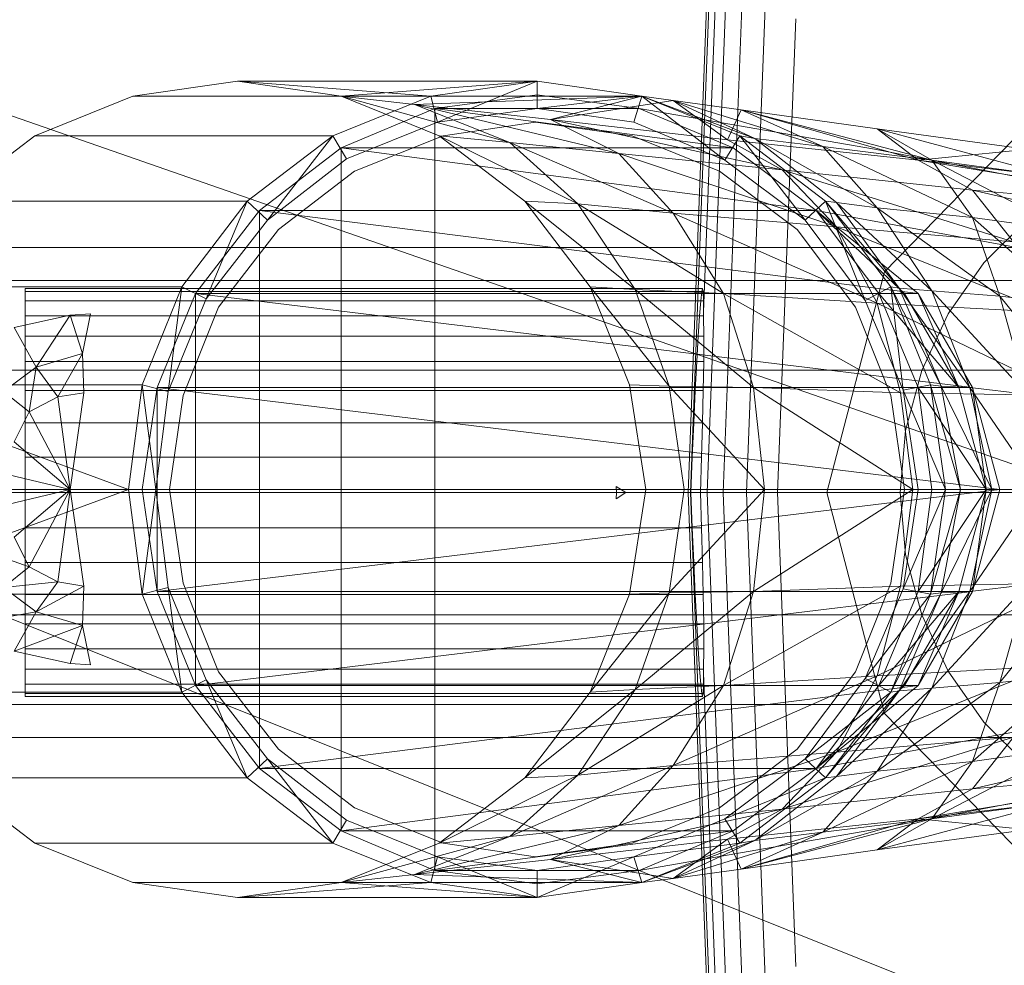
# Model space of a CAD drawing. Header units: metres. Extents: x 391.1 to 427.5, y 12.8 to 28.4.
# Tile 86 of 195: x 403.4123 to 403.4846, y 26.6501 to 26.7196. Entities that reach past the tile are written whole.
import ezdxf

# ---------------------------------------------------------------- set-up
doc = ezdxf.new("R2010")
doc.units = ezdxf.units.M
doc.layers.add('02_MOBILIARIO', color=7, linetype='Continuous', lineweight=18)
doc.layers.add('A-DETL-____-MBND', color=7, linetype='Continuous', lineweight=18)

# ---------------------------------------------------------------- blocks, each defined once
blk = doc.blocks.new('Family - Rentamans PA-152299-03_ELEC_P0A')
at = {"layer": 'A-DETL-____-MBND', "color": 253, "true_color": 0xaaaaaa}
for p, q in [((0.072869, 0.182758), (0.075845, 0.260961)), ((0.073043, 0.182758), (0.075975, 0.259811)), ((0.074, 0.196014), (0.076315, 0.256826)), ((0.074262, 0.182758), (0.076889, 0.251774)), ((0.075451, 0.182758), (0.07778, 0.243939)), ((0.077172, 0.182758), (0.079069, 0.232599)), ((0, 0.218497), (0.102728, 0.182758)), ((0.07945, 0.182758), (0.080775, 0.217586)), ((0.039771, 0.212986), (0.032072, 0.211886)), ((0.039771, 0.212986), (0.061771, 0.212986)), ((0.047372, 0.211886), (0.039771, 0.212986)), ((0.039771, 0.212986), (0.053972, 0.211886)), ((0.047372, 0.211886), (0.061771, 0.212986)), ((0.053972, 0.211886), (0.061771, 0.212986)), ((0.061771, 0.212986), (0.054472, 0.209986)), ((0.061771, 0.212986), (0.069472, 0.211886)), ((0.061771, 0.212986), (0.061771, 0.210986)), ((0.061771, 0.211986), (0.054271, 0.210986)), ((0.061771, 0.211986), (0.054271, 0.210986)), ((0.061771, 0.211986), (0.054271, 0.210986)), ((0.069271, 0.210986), (0.061771, 0.211986)), ((0.069271, 0.210986), (0.061771, 0.211986)), ((0.069271, 0.210986), (0.061771, 0.211986)), ((0.069271, 0.210986), (0.061771, 0.211986)), ((0.032072, 0.211886), (0.024872, 0.208986)), ((0.032072, 0.211886), (0.053972, 0.211886)), ((0.046771, 0.208986), (0.053972, 0.211886)), ((0.054572, 0.208986), (0.047372, 0.211886)), ((0.047372, 0.211886), (0.059771, 0.208486)), ((0.047372, 0.211886), (0.052771, 0.211287)), ((0.047372, 0.211886), (0.069472, 0.211886)), ((0.069472, 0.211886), (0.052771, 0.211287)), ((0.052771, 0.211287), (0.059771, 0.208486)), ((0.052771, 0.211287), (0.067771, 0.207686)), ((0.062771, 0.210186), (0.052771, 0.211287)), ((0.053972, 0.211886), (0.054472, 0.209986)), ((0.061771, 0.210986), (0.069472, 0.211886)), ((0.069472, 0.211886), (0.062771, 0.210186)), ((0.071771, 0.211587), (0.062771, 0.210186)), ((0.069472, 0.211886), (0.068872, 0.209986)), ((0.068872, 0.209986), (0.069472, 0.211886)), ((0.069472, 0.211886), (0.075572, 0.207186)), ((0.076672, 0.208986), (0.069472, 0.211886)), ((0.069472, 0.211886), (0.071771, 0.211587)), ((0.069472, 0.211886), (0.077771, 0.208787)), ((0.069472, 0.211886), (0.076672, 0.208986)), ((0.069472, 0.211886), (0.076672, 0.208986)), ((0.077771, 0.208787), (0.071771, 0.211587)), ((0.071771, 0.211587), (0.075771, 0.208686)), ((0.082771, 0.208186), (0.071771, 0.211587)), ((0.071771, 0.211587), (0.076771, 0.210886)), ((0.054271, 0.210986), (0.047372, 0.208087)), ((0.054271, 0.210986), (0.047372, 0.208087)), ((0.054271, 0.210986), (0.047372, 0.208087)), ((0.054271, 0.210986), (0.054271, 0.154986)), ((0.054271, 0.210986), (0.069271, 0.210986)), ((0.054271, 0.210986), (0.076172, 0.208087)), ((0.054472, 0.209986), (0.061771, 0.210986)), ((0.054472, 0.209986), (0.061771, 0.210986)), ((0.061771, 0.210986), (0.068872, 0.209986)), ((0.061771, 0.210986), (0.068872, 0.209986)), ((0.076172, 0.208087), (0.069271, 0.210986)), ((0.076172, 0.208087), (0.069271, 0.210986)), ((0.076172, 0.208087), (0.069271, 0.210986)), ((0.069271, 0.210986), (0.076172, 0.208087)), ((0.076172, 0.208087), (0.069271, 0.210986)), ((0.076172, 0.208087), (0.069271, 0.210986)), ((0.069271, 0.210986), (0.086572, 0.207986)), ((0.086572, 0.207986), (0.069271, 0.210986)), ((0.069271, 0.210986), (0.076172, 0.208087)), ((0.076771, 0.210886), (0.075771, 0.208686)), ((0.082771, 0.208186), (0.076771, 0.210886)), ((0.076771, 0.210886), (0.089771, 0.207186)), ((0.090771, 0.207186), (0.076771, 0.210886)), ((0.076771, 0.210886), (0.086771, 0.209486)), ((0.087299, 0.198992), (0.098881, 0.210876)), ((0.098881, 0.210876), (0.087299, 0.198992)), ((0.047771, 0.207287), (0.054472, 0.209986)), ((0.047771, 0.207287), (0.054472, 0.209986)), ((0.061672, 0.209986), (0.054872, 0.208986)), ((0.054872, 0.208986), (0.061672, 0.209986)), ((0.068771, 0.208986), (0.061672, 0.209986)), ((0.061672, 0.209986), (0.068771, 0.208986)), ((0.062771, 0.210186), (0.067771, 0.207686)), ((0.062771, 0.210186), (0.079771, 0.206486)), ((0.075771, 0.208686), (0.062771, 0.210186)), ((0.068872, 0.209986), (0.075572, 0.207186)), ((0.068872, 0.209986), (0.075572, 0.207186)), ((0.086771, 0.209486), (0.089771, 0.207186)), ((0.090771, 0.207186), (0.086771, 0.209486)), ((0.086771, 0.209486), (0.097771, 0.207986)), ((0.099771, 0.205986), (0.086771, 0.209486)), ((0.024872, 0.208986), (0.018572, 0.204186)), ((0.024872, 0.208986), (0.046771, 0.208986)), ((0.040472, 0.204186), (0.046771, 0.208986)), ((0.046771, 0.208986), (0.041972, 0.202787)), ((0.046771, 0.208986), (0.047771, 0.207287)), ((0.054872, 0.208986), (0.048372, 0.206386)), ((0.048372, 0.206386), (0.054872, 0.208986)), ((0.060872, 0.204186), (0.054572, 0.208986)), ((0.054572, 0.208986), (0.064771, 0.203986)), ((0.054572, 0.208986), (0.059771, 0.208486)), ((0.059771, 0.208486), (0.064771, 0.203986)), ((0.059771, 0.208486), (0.071771, 0.203287)), ((0.059771, 0.208486), (0.067771, 0.207686)), ((0.075172, 0.206386), (0.068771, 0.208986)), ((0.068771, 0.208986), (0.075172, 0.206386)), ((0.075572, 0.207186), (0.076672, 0.208986)), ((0.075771, 0.208686), (0.079771, 0.206486)), ((0.075771, 0.208686), (0.089771, 0.207186)), ((0.081472, 0.202787), (0.076672, 0.208986)), ((0.082972, 0.204186), (0.076672, 0.208986)), ((0.076672, 0.208986), (0.077771, 0.208787)), ((0.082972, 0.204186), (0.076672, 0.208986)), ((0.076672, 0.208986), (0.082972, 0.204186)), ((0.077771, 0.208787), (0.082771, 0.208186)), ((0.083771, 0.204087), (0.077771, 0.208787)), ((0.077771, 0.208787), (0.086771, 0.203686)), ((0.047372, 0.208087), (0.041372, 0.203486)), ((0.047372, 0.208087), (0.041372, 0.203486)), ((0.047372, 0.208087), (0.041372, 0.203486)), ((0.047372, 0.208087), (0.047372, 0.157886)), ((0.047372, 0.208087), (0.076172, 0.208087)), ((0.047372, 0.208087), (0.082271, 0.203486)), ((0.067771, 0.207686), (0.071771, 0.203287)), ((0.067771, 0.207686), (0.083771, 0.202287)), ((0.067771, 0.207686), (0.079771, 0.206486)), ((0.082271, 0.203486), (0.076172, 0.208087)), ((0.082271, 0.203486), (0.076172, 0.208087)), ((0.076172, 0.208087), (0.082271, 0.203486)), ((0.082271, 0.203486), (0.076172, 0.208087)), ((0.082271, 0.203486), (0.076172, 0.208087)), ((0.082271, 0.203486), (0.076172, 0.208087)), ((0.076172, 0.208087), (0.082271, 0.203486)), ((0.086771, 0.203686), (0.082771, 0.208186)), ((0.082771, 0.208186), (0.090771, 0.207186)), ((0.093771, 0.202986), (0.082771, 0.208186)), ((0.086572, 0.207986), (0.138572, 0.197986)), ((0.086572, 0.207986), (0.138572, 0.197986)), ((0.097771, 0.207986), (0.089771, 0.207186)), ((0.041972, 0.202787), (0.047771, 0.207287)), ((0.041972, 0.202787), (0.047771, 0.207287)), ((0.075572, 0.207186), (0.081472, 0.202787)), ((0.075572, 0.207186), (0.081472, 0.202787)), ((0.089771, 0.207186), (0.093771, 0.204986)), ((0.089771, 0.207186), (0.113771, 0.203287)), ((0.089771, 0.207186), (0.110771, 0.204686)), ((0.093771, 0.202986), (0.090771, 0.207186)), ((0.090771, 0.207186), (0.099771, 0.205986)), ((0.100771, 0.201986), (0.090771, 0.207186)), ((0.048372, 0.206386), (0.042771, 0.202087)), ((0.042771, 0.202087), (0.048372, 0.206386)), ((0.080872, 0.202087), (0.075172, 0.206386)), ((0.075172, 0.206386), (0.080872, 0.202087)), ((0.079771, 0.206486), (0.083771, 0.202287)), ((0.079771, 0.206486), (0.096771, 0.201186)), ((0.079771, 0.206486), (0.093771, 0.204986)), ((0.093771, 0.204986), (0.096771, 0.201186)), ((0.093771, 0.204986), (0.117771, 0.199486)), ((0.113771, 0.203287), (0.093771, 0.204986)), ((0.018572, 0.204186), (0.040472, 0.204186)), ((0.035672, 0.197886), (0.040472, 0.204186)), ((0.040472, 0.204186), (0.037472, 0.196986)), ((0.040472, 0.204186), (0.041972, 0.202787)), ((0.065672, 0.197886), (0.060872, 0.204186)), ((0.060872, 0.204186), (0.068972, 0.197686)), ((0.060872, 0.204186), (0.064771, 0.203986)), ((0.064771, 0.203986), (0.068972, 0.197686)), ((0.064771, 0.203986), (0.075472, 0.197386)), ((0.064771, 0.203986), (0.071771, 0.203287)), ((0.081472, 0.202787), (0.082972, 0.204186)), ((0.085872, 0.196886), (0.082972, 0.204186)), ((0.087771, 0.197886), (0.082972, 0.204186)), ((0.082972, 0.204186), (0.083771, 0.204087)), ((0.087771, 0.197886), (0.082972, 0.204186)), ((0.082972, 0.204186), (0.087771, 0.197886)), ((0.082972, 0.204186), (0.088372, 0.197787)), ((0.083771, 0.204087), (0.086771, 0.203686)), ((0.088372, 0.197787), (0.083771, 0.204087)), ((0.083771, 0.204087), (0.090771, 0.197587)), ((0.041372, 0.203486), (0.036672, 0.197386)), ((0.041372, 0.203486), (0.036672, 0.197386)), ((0.041372, 0.203486), (0.036672, 0.197386)), ((0.041372, 0.203486), (0.041372, 0.162486)), ((0.041372, 0.203486), (0.082271, 0.203486)), ((0.041372, 0.203486), (0.089771, 0.197386)), ((0.071771, 0.203287), (0.075472, 0.197386)), ((0.071771, 0.203287), (0.086771, 0.196686)), ((0.071771, 0.203287), (0.083771, 0.202287)), ((0.086872, 0.197386), (0.082271, 0.203486)), ((0.088771, 0.197386), (0.082271, 0.203486)), ((0.088771, 0.197386), (0.082271, 0.203486)), ((0.089771, 0.197386), (0.082271, 0.203486)), ((0.088771, 0.197386), (0.082271, 0.203486)), ((0.088771, 0.197386), (0.082271, 0.203486)), ((0.138271, 0.193186), (0.082271, 0.203486)), ((0.138271, 0.193186), (0.082271, 0.203486)), ((0.086771, 0.203686), (0.093771, 0.202986)), ((0.090771, 0.197587), (0.086771, 0.203686)), ((0.086771, 0.203686), (0.095771, 0.197186)), ((0.037472, 0.196986), (0.041972, 0.202787)), ((0.037472, 0.196986), (0.041972, 0.202787)), ((0.081472, 0.202787), (0.085872, 0.196886)), ((0.081472, 0.202787), (0.085872, 0.196886)), ((0.095771, 0.197186), (0.093771, 0.202986)), ((0.093771, 0.202986), (0.100771, 0.201986)), ((0.100972, 0.196587), (0.093771, 0.202986)), ((0.094593, 0.199631), (0.097828, 0.202867)), ((0.094593, 0.199631), (0.097828, 0.202867)), ((0.042771, 0.202087), (0.038372, 0.196386)), ((0.038372, 0.196386), (0.042771, 0.202087)), ((0.085172, 0.196386), (0.080872, 0.202087)), ((0.080872, 0.202087), (0.085172, 0.196386)), ((0.083771, 0.202287), (0.086771, 0.196686)), ((0.083771, 0.202287), (0.099372, 0.195986)), ((0.083771, 0.202287), (0.096771, 0.201186)), ((0.114701, 0.200758), (0.02, 0.200758)), ((0.08306, 0.182758), (0.087299, 0.198992)), ((0.087299, 0.198992), (0.08306, 0.182758)), ((0.091968, 0.195883), (0.094593, 0.199631)), ((0.091968, 0.195883), (0.094593, 0.199631)), ((0.02, 0.198347), (0.105701, 0.198347)), ((0.105701, 0.198347), (0.02, 0.198347)), ((0.013771, 0.197886), (0.035672, 0.197886)), ((0.024162, 0.197758), (0.073934, 0.197758)), ((0.024162, 0.19753), (0.024162, 0.197758)), ((0.024162, 0.197758), (0.024162, 0.19753)), ((0.073975, 0.19753), (0.024162, 0.19753)), ((0.024162, 0.19753), (0.024162, 0.196854)), ((0.024162, 0.19753), (0.073876, 0.19753)), ((0.024162, 0.196854), (0.024162, 0.19753)), ((0.032771, 0.190686), (0.035672, 0.197886)), ((0.035672, 0.197886), (0.034672, 0.190186)), ((0.035672, 0.197886), (0.037472, 0.196986)), ((0.068972, 0.197686), (0.065672, 0.197886)), ((0.071472, 0.190587), (0.065672, 0.197886)), ((0.068572, 0.190686), (0.065672, 0.197886)), ((0.068972, 0.197686), (0.071472, 0.190587)), ((0.075472, 0.197386), (0.068972, 0.197686)), ((0.068972, 0.197686), (0.077672, 0.190486)), ((0.073802, 0.196854), (0.073876, 0.19753)), ((0.073876, 0.19753), (0.073934, 0.197758)), ((0.073934, 0.197758), (0.073975, 0.19753)), ((0.073975, 0.19753), (0.073998, 0.196854)), ((0.085872, 0.196886), (0.087771, 0.197886)), ((0.088672, 0.190287), (0.087771, 0.197886)), ((0.090672, 0.190686), (0.087771, 0.197886)), ((0.087771, 0.197886), (0.088372, 0.197787)), ((0.090672, 0.190686), (0.087771, 0.197886)), ((0.087771, 0.197886), (0.090672, 0.190686)), ((0.087771, 0.197886), (0.091472, 0.190587)), ((0.088372, 0.197787), (0.090771, 0.197587)), ((0.091472, 0.190587), (0.088372, 0.197787)), ((0.088372, 0.197787), (0.093572, 0.190486)), ((0.090771, 0.197587), (0.095771, 0.197186)), ((0.093572, 0.190486), (0.090771, 0.197587)), ((0.090771, 0.197587), (0.097771, 0.189986)), ((0.024162, 0.196854), (0.073998, 0.196854)), ((0.024162, 0.196854), (0.024162, 0.195748)), ((0.024162, 0.196854), (0.073802, 0.196854)), ((0.024162, 0.195748), (0.024162, 0.196854)), ((0.036672, 0.197386), (0.033872, 0.190486)), ((0.036672, 0.197386), (0.033872, 0.190486)), ((0.036672, 0.197386), (0.033872, 0.190486)), ((0.034672, 0.190186), (0.037472, 0.196986)), ((0.034672, 0.190186), (0.037472, 0.196986)), ((0.036672, 0.197386), (0.036672, 0.168587)), ((0.036672, 0.197386), (0.089771, 0.197386)), ((0.036672, 0.197386), (0.093771, 0.190486)), ((0.073715, 0.195748), (0.073802, 0.196854)), ((0.073998, 0.196854), (0.074, 0.196014)), ((0.075472, 0.197386), (0.077672, 0.190486)), ((0.086771, 0.196686), (0.075472, 0.197386)), ((0.075472, 0.197386), (0.088472, 0.190087)), ((0.085872, 0.196886), (0.088672, 0.190287)), ((0.085872, 0.196886), (0.088672, 0.190287)), ((0.089771, 0.190486), (0.086872, 0.197386)), ((0.092771, 0.190486), (0.086872, 0.197386)), ((0.086872, 0.197386), (0.088771, 0.197386)), ((0.092771, 0.190486), (0.088771, 0.197386)), ((0.089771, 0.197386), (0.088771, 0.197386)), ((0.092771, 0.190486), (0.088771, 0.197386)), ((0.093771, 0.190486), (0.089771, 0.197386)), ((0.089771, 0.197386), (0.092771, 0.190486)), ((0.095771, 0.197186), (0.100972, 0.196587)), ((0.097771, 0.189986), (0.095771, 0.197186)), ((0.095771, 0.197186), (0.101771, 0.189686)), ((0.038372, 0.196386), (0.035771, 0.189886)), ((0.035771, 0.189886), (0.038372, 0.196386)), ((0.087771, 0.189886), (0.085172, 0.196386)), ((0.085172, 0.196386), (0.087771, 0.189886)), ((0.086771, 0.196686), (0.088472, 0.190087)), ((0.099372, 0.195986), (0.086771, 0.196686)), ((0.086771, 0.196686), (0.100771, 0.189886)), ((0.023372, 0.194886), (0.027472, 0.195787)), ((0.023372, 0.194886), (0.027472, 0.195787)), ((0.024162, 0.195748), (0.07401, 0.195748)), ((0.024162, 0.195748), (0.073715, 0.195748)), ((0.024162, 0.194249), (0.024162, 0.195748)), ((0.024162, 0.194249), (0.024162, 0.195748)), ((0.027472, 0.195787), (0.024972, 0.191986)), ((0.027472, 0.195787), (0.028972, 0.195886)), ((0.027472, 0.195787), (0.028972, 0.195886)), ((0.027472, 0.195787), (0.028372, 0.192986)), ((0.028972, 0.195886), (0.028372, 0.192986)), ((0.073617, 0.194249), (0.073715, 0.195748)), ((0.07401, 0.195748), (0.074, 0.196014)), ((0.07401, 0.195748), (0.074026, 0.194249)), ((0.090035, 0.191736), (0.091968, 0.195883)), ((0.090035, 0.191736), (0.091968, 0.195883)), ((0.023372, 0.194886), (0.024972, 0.191986)), ((0.024162, 0.194249), (0.073617, 0.194249)), ((0.024162, 0.1924), (0.024162, 0.194249)), ((0.024162, 0.1924), (0.024162, 0.194249)), ((0.024162, 0.194249), (0.074026, 0.194249)), ((0.073512, 0.1924), (0.073617, 0.194249)), ((0.074026, 0.194249), (0.074018, 0.1924)), ((0.024972, 0.191986), (0.028372, 0.192986)), ((0.028372, 0.192986), (0.026572, 0.189787)), ((0.028372, 0.192986), (0.028472, 0.190087)), ((0.099113, 0.191758), (0.02, 0.191758)), ((0.099113, 0.191758), (0.02, 0.191758)), ((0.022572, 0.190186), (0.024972, 0.191986)), ((0.024162, 0.1924), (0.073512, 0.1924)), ((0.024162, 0.190258), (0.024162, 0.1924)), ((0.024162, 0.190258), (0.024162, 0.1924)), ((0.024162, 0.1924), (0.074018, 0.1924)), ((0.024972, 0.191986), (0.024472, 0.188686)), ((0.024972, 0.191986), (0.026572, 0.189787)), ((0.073401, 0.190258), (0.073512, 0.1924)), ((0.074018, 0.1924), (0.073988, 0.190258)), ((0.08885, 0.187316), (0.090035, 0.191736)), ((0.08885, 0.187316), (0.090035, 0.191736)), ((0.010872, 0.190686), (0.032771, 0.190686)), ((0.010872, 0.190686), (0.031771, 0.182986)), ((0.024162, 0.190258), (0.073401, 0.190258)), ((0.024162, 0.187888), (0.024162, 0.190258)), ((0.024162, 0.187888), (0.024162, 0.190258)), ((0.024162, 0.190258), (0.073988, 0.190258)), ((0.031771, 0.182986), (0.032771, 0.190686)), ((0.032771, 0.190686), (0.034672, 0.190186)), ((0.032771, 0.190686), (0.033771, 0.182986)), ((0.033872, 0.190486), (0.032771, 0.182986)), ((0.033872, 0.190486), (0.032771, 0.182986)), ((0.033872, 0.190486), (0.032771, 0.182986)), ((0.033872, 0.190486), (0.033872, 0.175486)), ((0.033872, 0.190486), (0.093771, 0.190486)), ((0.033872, 0.190486), (0.095771, 0.182986)), ((0.071472, 0.190587), (0.068572, 0.190686)), ((0.069771, 0.182986), (0.068572, 0.190686)), ((0.077672, 0.190486), (0.071472, 0.190587)), ((0.071472, 0.190587), (0.072572, 0.182986)), ((0.078472, 0.182986), (0.071472, 0.190587)), ((0.07329, 0.187888), (0.073401, 0.190258)), ((0.073988, 0.190258), (0.073936, 0.187888)), ((0.077672, 0.190486), (0.078472, 0.182986)), ((0.088472, 0.190087), (0.077672, 0.190486)), ((0.077672, 0.190486), (0.089372, 0.182986)), ((0.088672, 0.190287), (0.090672, 0.190686)), ((0.088672, 0.190287), (0.091771, 0.182986)), ((0.088672, 0.190287), (0.089771, 0.182986)), ((0.088672, 0.190287), (0.089771, 0.182986)), ((0.090771, 0.182986), (0.089771, 0.190486)), ((0.094771, 0.182986), (0.089771, 0.190486)), ((0.089771, 0.190486), (0.092771, 0.190486)), ((0.091771, 0.182986), (0.090672, 0.190686)), ((0.090672, 0.190686), (0.091472, 0.190587)), ((0.091771, 0.182986), (0.090672, 0.190686)), ((0.090672, 0.190686), (0.091771, 0.182986)), ((0.090672, 0.190686), (0.092872, 0.182986)), ((0.091472, 0.190587), (0.093572, 0.190486)), ((0.092872, 0.182986), (0.091472, 0.190587)), ((0.091472, 0.190587), (0.095172, 0.182986)), ((0.094771, 0.182986), (0.092771, 0.190486)), ((0.093771, 0.190486), (0.092771, 0.190486)), ((0.094771, 0.182986), (0.092771, 0.190486)), ((0.093572, 0.190486), (0.097771, 0.189986)), ((0.095172, 0.182986), (0.093572, 0.190486)), ((0.093572, 0.190486), (0.098672, 0.182986)), ((0.095771, 0.182986), (0.093771, 0.190486)), ((0.093771, 0.190486), (0.094771, 0.182986)), ((0.022572, 0.190186), (0.024472, 0.188686)), ((0.024472, 0.188686), (0.026572, 0.189787)), ((0.026572, 0.189787), (0.028472, 0.190087)), ((0.026572, 0.189787), (0.027472, 0.182986)), ((0.028472, 0.190087), (0.027472, 0.182986)), ((0.033771, 0.182986), (0.034672, 0.190186)), ((0.033771, 0.182986), (0.034672, 0.190186)), ((0.035771, 0.189886), (0.034771, 0.182986)), ((0.034771, 0.182986), (0.035771, 0.189886)), ((0.088771, 0.182986), (0.087771, 0.189886)), ((0.087771, 0.189886), (0.088771, 0.182986)), ((0.088472, 0.190087), (0.089372, 0.182986)), ((0.100771, 0.189886), (0.088472, 0.190087)), ((0.023372, 0.186486), (0.024472, 0.188686)), ((0.024472, 0.188686), (0.027472, 0.182986)), ((0.024162, 0.187888), (0.07329, 0.187888)), ((0.024162, 0.185363), (0.024162, 0.187888)), ((0.024162, 0.185363), (0.024162, 0.187888)), ((0.024162, 0.187888), (0.073936, 0.187888)), ((0.073181, 0.185363), (0.07329, 0.187888)), ((0.073936, 0.187888), (0.073863, 0.185363)), ((0.088451, 0.182758), (0.08885, 0.187316)), ((0.088451, 0.182758), (0.08885, 0.187316)), ((0.023372, 0.186486), (0.027472, 0.182986)), ((0.024162, 0.185363), (0.073181, 0.185363)), ((0.024162, 0.182758), (0.024162, 0.185363)), ((0.073863, 0.185363), (0.024162, 0.185363)), ((0.024162, 0.185363), (0.024162, 0.182758)), ((0.073078, 0.182758), (0.073181, 0.185363)), ((0.073863, 0.185363), (0.073771, 0.182758)), ((0.022872, 0.184087), (0.027472, 0.182986)), ((0.067602, 0.182758), (0.067598, 0.183209)), ((0.067598, 0.183209), (0.067615, 0.182758)), ((0.068291, 0.182758), (0.067598, 0.183209)), ((0, 0.182758), (0.102728, 0.141568)), ((0.102728, 0.182758), (0, 0.182758)), ((0.009771, 0.182986), (0.031771, 0.182986)), ((0.010872, 0.175287), (0.031771, 0.182986)), ((0.096701, 0.182758), (0.02, 0.182758)), ((0.096701, 0.182758), (0.02, 0.182758)), ((0.027472, 0.182986), (0.022771, 0.182986)), ((0.027472, 0.182986), (0.022872, 0.181886)), ((0.027472, 0.182986), (0.023372, 0.179486)), ((0.024162, 0.182758), (0.073078, 0.182758)), ((0.024162, 0.180153), (0.024162, 0.182758)), ((0.073771, 0.182758), (0.024162, 0.182758)), ((0.024162, 0.182758), (0.024162, 0.180153)), ((0.027472, 0.182986), (0.024472, 0.177287)), ((0.027472, 0.182986), (0.026572, 0.176186)), ((0.027472, 0.182986), (0.028472, 0.175886)), ((0.031771, 0.182986), (0.033771, 0.182986)), ((0.031771, 0.182986), (0.032771, 0.175287)), ((0.032771, 0.182986), (0.033872, 0.175486)), ((0.032771, 0.182986), (0.033872, 0.175486)), ((0.032771, 0.182986), (0.095771, 0.182986)), ((0.032771, 0.182986), (0.033872, 0.175486)), ((0.032771, 0.175287), (0.033771, 0.182986)), ((0.034672, 0.175787), (0.033771, 0.182986)), ((0.034672, 0.175787), (0.033771, 0.182986)), ((0.033872, 0.175486), (0.095771, 0.182986)), ((0.035771, 0.176087), (0.034771, 0.182986)), ((0.034771, 0.182986), (0.035771, 0.176087)), ((0.067615, 0.182758), (0.067598, 0.182307)), ((0.067598, 0.182307), (0.067602, 0.182758)), ((0.068291, 0.182758), (0.067598, 0.182307)), ((0.068291, 0.182758), (0.067602, 0.182758)), ((0.067615, 0.182758), (0.068291, 0.182758)), ((0.068572, 0.175287), (0.069771, 0.182986)), ((0.072572, 0.182986), (0.069771, 0.182986)), ((0.078472, 0.182986), (0.071472, 0.175386)), ((0.071472, 0.175386), (0.072572, 0.182986)), ((0.078472, 0.182986), (0.072572, 0.182986)), ((0.075845, 0.104556), (0.072869, 0.182758)), ((0.073043, 0.182758), (0.072869, 0.182758)), ((0.075975, 0.105705), (0.073043, 0.182758)), ((0.073078, 0.182757), (0.073043, 0.182757)), ((0.073181, 0.180153), (0.073078, 0.182758)), ((0.074262, 0.182758), (0.073771, 0.182758)), ((0.073771, 0.182758), (0.073863, 0.180153)), ((0.076889, 0.113742), (0.074262, 0.182758)), ((0.075451, 0.182758), (0.074262, 0.182758)), ((0.07778, 0.121577), (0.075451, 0.182758)), ((0.077172, 0.182758), (0.075451, 0.182758)), ((0.07945, 0.182758), (0.077172, 0.182759)), ((0.079069, 0.132917), (0.077172, 0.182758)), ((0.089372, 0.182986), (0.077672, 0.175486)), ((0.077672, 0.175486), (0.078472, 0.182986)), ((0.089372, 0.182986), (0.078472, 0.182986)), ((0.080775, 0.14793), (0.07945, 0.182758)), ((0.087299, 0.166524), (0.08306, 0.182758)), ((0.08306, 0.182758), (0.087299, 0.166524)), ((0.088771, 0.182986), (0.087771, 0.176087)), ((0.087771, 0.176087), (0.088771, 0.182986)), ((0.08885, 0.1782), (0.088451, 0.182758)), ((0.08885, 0.1782), (0.088451, 0.182758)), ((0.089372, 0.182986), (0.088472, 0.175886)), ((0.089771, 0.182986), (0.088672, 0.175686)), ((0.088672, 0.175686), (0.091771, 0.182986)), ((0.089771, 0.182986), (0.088672, 0.175686)), ((0.101771, 0.182986), (0.089372, 0.182986)), ((0.089771, 0.182986), (0.091771, 0.182986)), ((0.089771, 0.175486), (0.090771, 0.182986)), ((0.089771, 0.175486), (0.094771, 0.182986)), ((0.090672, 0.175287), (0.091771, 0.182986)), ((0.091771, 0.182986), (0.090672, 0.175287)), ((0.090672, 0.175287), (0.091771, 0.182986)), ((0.090672, 0.175287), (0.092872, 0.182986)), ((0.094771, 0.182986), (0.090771, 0.182986)), ((0.092872, 0.182986), (0.091472, 0.175386)), ((0.091472, 0.175386), (0.095172, 0.182986)), ((0.091771, 0.182986), (0.092872, 0.182986)), ((0.092771, 0.175486), (0.094771, 0.182986)), ((0.092771, 0.175486), (0.094771, 0.182986)), ((0.092872, 0.182986), (0.095172, 0.182986)), ((0.095172, 0.182986), (0.093572, 0.175486)), ((0.093572, 0.175486), (0.098672, 0.182986)), ((0.095771, 0.182986), (0.093771, 0.175486)), ((0.093771, 0.175486), (0.094771, 0.182986)), ((0.095771, 0.182986), (0.094771, 0.182986)), ((0.095172, 0.182986), (0.098672, 0.182986)), ((0.024162, 0.180153), (0.073181, 0.180153)), ((0.024162, 0.177628), (0.024162, 0.180153)), ((0.024162, 0.180153), (0.073863, 0.180153)), ((0.024162, 0.180153), (0.024162, 0.177628)), ((0.07329, 0.177628), (0.073181, 0.180153)), ((0.073863, 0.180153), (0.073936, 0.177628)), ((0.024472, 0.177287), (0.023372, 0.179486)), ((0.024472, 0.177287), (0.021072, 0.178486)), ((0.090035, 0.17378), (0.08885, 0.1782)), ((0.090035, 0.17378), (0.08885, 0.1782)), ((0.024472, 0.177287), (0.022572, 0.175787)), ((0.024162, 0.177628), (0.07329, 0.177628)), ((0.024162, 0.175258), (0.024162, 0.177628)), ((0.024162, 0.177628), (0.073936, 0.177628)), ((0.024162, 0.177628), (0.024162, 0.175258)), ((0.026572, 0.176186), (0.024472, 0.177287)), ((0.073401, 0.175258), (0.07329, 0.177628)), ((0.073936, 0.177628), (0.073988, 0.175258)), ((0.026572, 0.176186), (0.022572, 0.175787)), ((0.024972, 0.173986), (0.022572, 0.175787)), ((0.026572, 0.176186), (0.024972, 0.173986)), ((0.028472, 0.175886), (0.024972, 0.173986)), ((0.028472, 0.175886), (0.026572, 0.176186)), ((0.028472, 0.175886), (0.028372, 0.172986)), ((0.032771, 0.175287), (0.034672, 0.175787)), ((0.035672, 0.168087), (0.034672, 0.175787)), ((0.037472, 0.168986), (0.034672, 0.175787)), ((0.037472, 0.168986), (0.034672, 0.175787)), ((0.038372, 0.169587), (0.035771, 0.176087)), ((0.035771, 0.176087), (0.038372, 0.169587)), ((0.088472, 0.175886), (0.075472, 0.168587)), ((0.088472, 0.175886), (0.077672, 0.175486)), ((0.087771, 0.176087), (0.085172, 0.169587)), ((0.085172, 0.169587), (0.087771, 0.176087)), ((0.100771, 0.176087), (0.086771, 0.169287)), ((0.088472, 0.175886), (0.086771, 0.169287)), ((0.100771, 0.176087), (0.088472, 0.175886)), ((0.090771, 0.168386), (0.097771, 0.175986)), ((0.093572, 0.175486), (0.097771, 0.175986)), ((0.095771, 0.168787), (0.101771, 0.176287)), ((0.097771, 0.175986), (0.095771, 0.168787)), ((0.010872, 0.175287), (0.032771, 0.175287)), ((0.024162, 0.175258), (0.073401, 0.175258)), ((0.024162, 0.173116), (0.024162, 0.175258)), ((0.024162, 0.175258), (0.073988, 0.175258)), ((0.024162, 0.175258), (0.024162, 0.173116)), ((0.035672, 0.168087), (0.032771, 0.175287)), ((0.033872, 0.175486), (0.036672, 0.168587)), ((0.033872, 0.175486), (0.036672, 0.168587)), ((0.033872, 0.175486), (0.093771, 0.175486)), ((0.033872, 0.175486), (0.036672, 0.168587)), ((0.036672, 0.168587), (0.093771, 0.175486)), ((0.071472, 0.175386), (0.065672, 0.168087)), ((0.065672, 0.168087), (0.068572, 0.175287)), ((0.071472, 0.175386), (0.068572, 0.175287)), ((0.077672, 0.175486), (0.068972, 0.168287)), ((0.068972, 0.168287), (0.071472, 0.175386)), ((0.077672, 0.175486), (0.071472, 0.175386)), ((0.073512, 0.173116), (0.073401, 0.175258)), ((0.073988, 0.175258), (0.074018, 0.173116)), ((0.075472, 0.168587), (0.077672, 0.175486)), ((0.088672, 0.175686), (0.085872, 0.169087)), ((0.088672, 0.175686), (0.085872, 0.169087)), ((0.085872, 0.169087), (0.090672, 0.175287)), ((0.086872, 0.168587), (0.089771, 0.175486)), ((0.086872, 0.168587), (0.092771, 0.175486)), ((0.087771, 0.168087), (0.091472, 0.175386)), ((0.087771, 0.168087), (0.090672, 0.175287)), ((0.090672, 0.175287), (0.087771, 0.168087)), ((0.087771, 0.168087), (0.090672, 0.175287)), ((0.088372, 0.168186), (0.093572, 0.175486)), ((0.088372, 0.168186), (0.091472, 0.175386)), ((0.088672, 0.175686), (0.090672, 0.175287)), ((0.088771, 0.168587), (0.092771, 0.175486)), ((0.088771, 0.168587), (0.092771, 0.175486)), ((0.092771, 0.175486), (0.089771, 0.175486)), ((0.093771, 0.175486), (0.089771, 0.168587)), ((0.089771, 0.168587), (0.092771, 0.175486)), ((0.090672, 0.175287), (0.091472, 0.175386)), ((0.093572, 0.175486), (0.090771, 0.168386)), ((0.091472, 0.175386), (0.093572, 0.175486)), ((0.093771, 0.175486), (0.092771, 0.175486)), ((0.024972, 0.173986), (0.019672, 0.173087)), ((0.099113, 0.173758), (0.02, 0.173758)), ((0.099113, 0.173758), (0.02, 0.173758)), ((0.024972, 0.173986), (0.023372, 0.171087)), ((0.028372, 0.172986), (0.024972, 0.173986)), ((0.091968, 0.169633), (0.090035, 0.17378)), ((0.091968, 0.169633), (0.090035, 0.17378)), ((0.028372, 0.172986), (0.023372, 0.171087)), ((0.024162, 0.173116), (0.073512, 0.173116)), ((0.024162, 0.171267), (0.024162, 0.173116)), ((0.024162, 0.173116), (0.074018, 0.173116)), ((0.024162, 0.173116), (0.024162, 0.171267)), ((0.028372, 0.172986), (0.027472, 0.170186)), ((0.028372, 0.172986), (0.028972, 0.170087)), ((0.073617, 0.171267), (0.073512, 0.173116)), ((0.074018, 0.173116), (0.074026, 0.171267)), ((0.082271, 0.162486), (0.138271, 0.172787)), ((0.082271, 0.162486), (0.138271, 0.172787)), ((0.027472, 0.170186), (0.023372, 0.171087)), ((0.027472, 0.170186), (0.023372, 0.171087)), ((0.024162, 0.171267), (0.073617, 0.171267)), ((0.024162, 0.169768), (0.024162, 0.171267)), ((0.024162, 0.171267), (0.074026, 0.171267)), ((0.024162, 0.171267), (0.024162, 0.169768)), ((0.073715, 0.169768), (0.073617, 0.171267)), ((0.074026, 0.171267), (0.07401, 0.169768)), ((0.028972, 0.170087), (0.027472, 0.170186)), ((0.028972, 0.170087), (0.027472, 0.170186)), ((0.099372, 0.169986), (0.083771, 0.163686)), ((0.099372, 0.169986), (0.086771, 0.169287)), ((0.07401, 0.169768), (0.024162, 0.169768)), ((0.024162, 0.169768), (0.024162, 0.168663)), ((0.024162, 0.169768), (0.073715, 0.169768)), ((0.024162, 0.168663), (0.024162, 0.169768)), ((0.042771, 0.163886), (0.038372, 0.169587)), ((0.038372, 0.169587), (0.042771, 0.163886)), ((0.086771, 0.169287), (0.071771, 0.162686)), ((0.073802, 0.168663), (0.073715, 0.169768)), ((0.074, 0.169502), (0.073998, 0.168663)), ((0.07401, 0.169768), (0.074, 0.169502)), ((0.076315, 0.10869), (0.074, 0.169502)), ((0.086771, 0.169287), (0.075472, 0.168587)), ((0.085172, 0.169587), (0.080872, 0.163886)), ((0.080872, 0.163886), (0.085172, 0.169587)), ((0.086771, 0.169287), (0.083771, 0.163686)), ((0.094593, 0.165885), (0.091968, 0.169633)), ((0.094593, 0.165885), (0.091968, 0.169633)), ((0.100972, 0.169386), (0.093771, 0.162986)), ((0.095771, 0.168787), (0.100972, 0.169386)), ((0.024162, 0.168663), (0.073998, 0.168663)), ((0.024162, 0.168663), (0.024162, 0.167986)), ((0.024162, 0.168663), (0.073802, 0.168663)), ((0.024162, 0.167986), (0.024162, 0.168663)), ((0.035672, 0.168087), (0.037472, 0.168986)), ((0.036672, 0.168587), (0.041372, 0.162486)), ((0.036672, 0.168587), (0.041372, 0.162486)), ((0.036672, 0.168587), (0.089771, 0.168587)), ((0.036672, 0.168587), (0.041372, 0.162486)), ((0.040472, 0.161787), (0.037472, 0.168986)), ((0.041972, 0.163186), (0.037472, 0.168986)), ((0.041972, 0.163186), (0.037472, 0.168986)), ((0.041372, 0.162486), (0.089771, 0.168587)), ((0.075472, 0.168587), (0.064771, 0.161986)), ((0.075472, 0.168587), (0.068972, 0.168287)), ((0.071771, 0.162686), (0.075472, 0.168587)), ((0.073876, 0.167986), (0.073802, 0.168663)), ((0.073998, 0.168663), (0.073975, 0.167986)), ((0.085872, 0.169087), (0.081472, 0.163186)), ((0.085872, 0.169087), (0.081472, 0.163186)), ((0.082271, 0.162486), (0.086872, 0.168587)), ((0.082271, 0.162486), (0.088771, 0.168587)), ((0.082271, 0.162486), (0.088771, 0.168587)), ((0.082271, 0.162486), (0.088771, 0.168587)), ((0.089771, 0.168587), (0.082271, 0.162486)), ((0.082271, 0.162486), (0.089771, 0.168587)), ((0.085872, 0.169087), (0.087771, 0.168087)), ((0.095771, 0.168787), (0.086771, 0.162287)), ((0.088771, 0.168587), (0.086872, 0.168587)), ((0.089771, 0.168587), (0.088771, 0.168587)), ((0.090771, 0.168386), (0.095771, 0.168787)), ((0.093771, 0.162986), (0.095771, 0.168787)), ((0.013771, 0.168087), (0.035672, 0.168087)), ((0.024162, 0.167986), (0.073975, 0.167986)), ((0.024162, 0.167986), (0.024162, 0.167758)), ((0.024162, 0.167986), (0.073876, 0.167986)), ((0.024162, 0.167758), (0.024162, 0.167986)), ((0.040472, 0.161787), (0.035672, 0.168087)), ((0.068972, 0.168287), (0.060872, 0.161787)), ((0.060872, 0.161787), (0.065672, 0.168087)), ((0.064771, 0.161986), (0.068972, 0.168287)), ((0.068972, 0.168287), (0.065672, 0.168087)), ((0.073934, 0.167758), (0.073876, 0.167986)), ((0.073975, 0.167986), (0.073934, 0.167758)), ((0.081472, 0.163186), (0.087771, 0.168087)), ((0.082972, 0.161787), (0.088372, 0.168186)), ((0.082972, 0.161787), (0.087771, 0.168087)), ((0.087771, 0.168087), (0.082972, 0.161787)), ((0.082972, 0.161787), (0.087771, 0.168087)), ((0.083771, 0.161886), (0.090771, 0.168386)), ((0.083771, 0.161886), (0.088372, 0.168186)), ((0.138572, 0.167986), (0.086572, 0.157986)), ((0.086572, 0.157986), (0.138572, 0.167986)), ((0.086771, 0.162287), (0.090771, 0.168386)), ((0.088372, 0.168186), (0.087771, 0.168087)), ((0.088372, 0.168186), (0.090771, 0.168386)), ((0.105701, 0.16717), (0.02, 0.16717)), ((0.105701, 0.16717), (0.02, 0.16717)), ((0.024162, 0.167758), (0.073934, 0.167758)), ((0.087299, 0.166524), (0.098881, 0.154641)), ((0.098881, 0.154641), (0.087299, 0.166524)), ((0.117771, 0.166486), (0.093771, 0.160986)), ((0.097828, 0.162649), (0.094593, 0.165885)), ((0.097828, 0.162649), (0.094593, 0.165885)), ((0.114701, 0.164758), (0.02, 0.164758)), ((0.096771, 0.164787), (0.079771, 0.159486)), ((0.096771, 0.164787), (0.083771, 0.163686)), ((0.096771, 0.164787), (0.093771, 0.160986)), ((0.048372, 0.159587), (0.042771, 0.163886)), ((0.042771, 0.163886), (0.048372, 0.159587)), ((0.083771, 0.163686), (0.067771, 0.158287)), ((0.083771, 0.163686), (0.071771, 0.162686)), ((0.080872, 0.163886), (0.075172, 0.159587)), ((0.075172, 0.159587), (0.080872, 0.163886)), ((0.083771, 0.163686), (0.079771, 0.159486)), ((0.100771, 0.163986), (0.090771, 0.158787)), ((0.100771, 0.163986), (0.093771, 0.162986)), ((0.041972, 0.163186), (0.040472, 0.161787)), ((0.047771, 0.158686), (0.041972, 0.163186)), ((0.041972, 0.163186), (0.046771, 0.156986)), ((0.047771, 0.158686), (0.041972, 0.163186)), ((0.081472, 0.163186), (0.075572, 0.158787)), ((0.081472, 0.163186), (0.075572, 0.158787)), ((0.081472, 0.163186), (0.082972, 0.161787)), ((0.093771, 0.162986), (0.082771, 0.157787)), ((0.093771, 0.162986), (0.086771, 0.162287)), ((0.090771, 0.158787), (0.093771, 0.162986)), ((0.041372, 0.162486), (0.047372, 0.157886)), ((0.041372, 0.162486), (0.047372, 0.157886)), ((0.041372, 0.162486), (0.082271, 0.162486)), ((0.041372, 0.162486), (0.047372, 0.157886)), ((0.047372, 0.157886), (0.082271, 0.162486)), ((0.071771, 0.162686), (0.059771, 0.157486)), ((0.071771, 0.162686), (0.064771, 0.161986)), ((0.067771, 0.158287), (0.071771, 0.162686)), ((0.076172, 0.157886), (0.082271, 0.162486)), ((0.076172, 0.157886), (0.082271, 0.162486)), ((0.076172, 0.157886), (0.082271, 0.162486)), ((0.082271, 0.162486), (0.076172, 0.157886)), ((0.076172, 0.157886), (0.082271, 0.162486)), ((0.076172, 0.157886), (0.082271, 0.162486)), ((0.082271, 0.162486), (0.076172, 0.157886)), ((0.086771, 0.162287), (0.077771, 0.157186)), ((0.082771, 0.157787), (0.086771, 0.162287)), ((0.086771, 0.162287), (0.083771, 0.161886)), ((0.113771, 0.162686), (0.089771, 0.158787)), ((0.113771, 0.162686), (0.093771, 0.160986)), ((0.018572, 0.161787), (0.040472, 0.161787)), ((0.018572, 0.161787), (0.024872, 0.156986)), ((0.046771, 0.156986), (0.040472, 0.161787)), ((0.064771, 0.161986), (0.054572, 0.156986)), ((0.054572, 0.156986), (0.060872, 0.161787)), ((0.059771, 0.157486), (0.064771, 0.161986)), ((0.064771, 0.161986), (0.060872, 0.161787)), ((0.075572, 0.158787), (0.082972, 0.161787)), ((0.076672, 0.156986), (0.082972, 0.161787)), ((0.082972, 0.161787), (0.076672, 0.156986)), ((0.076672, 0.156986), (0.082972, 0.161787)), ((0.077771, 0.157186), (0.083771, 0.161886)), ((0.083771, 0.161886), (0.082972, 0.161787)), ((0.093771, 0.160986), (0.079771, 0.159486)), ((0.110771, 0.161287), (0.089771, 0.158787)), ((0.093771, 0.160986), (0.089771, 0.158787)), ((0.099771, 0.159986), (0.086771, 0.156486)), ((0.099771, 0.159986), (0.090771, 0.158787)), ((0.054872, 0.156986), (0.048372, 0.159587)), ((0.048372, 0.159587), (0.054872, 0.156986)), ((0.079771, 0.159486), (0.062771, 0.155787)), ((0.079771, 0.159486), (0.067771, 0.158287)), ((0.075172, 0.159587), (0.068771, 0.156986)), ((0.068771, 0.156986), (0.075172, 0.159587)), ((0.079771, 0.159486), (0.075771, 0.157287)), ((0.047771, 0.158686), (0.046771, 0.156986)), ((0.054472, 0.155986), (0.047771, 0.158686)), ((0.054472, 0.155986), (0.047771, 0.158686)), ((0.075572, 0.158787), (0.068872, 0.155986)), ((0.075572, 0.158787), (0.068872, 0.155986)), ((0.075572, 0.158787), (0.076672, 0.156986)), ((0.089771, 0.158787), (0.075771, 0.157287)), ((0.089771, 0.158787), (0.076771, 0.155087)), ((0.090771, 0.158787), (0.076771, 0.155087)), ((0.090771, 0.158787), (0.082771, 0.157787)), ((0.089771, 0.158787), (0.086771, 0.156486)), ((0.086771, 0.156486), (0.090771, 0.158787)), ((0.097771, 0.157986), (0.089771, 0.158787)), ((0.047372, 0.157886), (0.054271, 0.154986)), ((0.047372, 0.157886), (0.054271, 0.154986)), ((0.047372, 0.157886), (0.076172, 0.157886)), ((0.047372, 0.157886), (0.054271, 0.154986)), ((0.067771, 0.158287), (0.052771, 0.154686)), ((0.054271, 0.154986), (0.076172, 0.157886)), ((0.067771, 0.158287), (0.059771, 0.157486)), ((0.062771, 0.155787), (0.067771, 0.158287)), ((0.086572, 0.157986), (0.069271, 0.154986)), ((0.069271, 0.154986), (0.086572, 0.157986)), ((0.069271, 0.154986), (0.076172, 0.157886)), ((0.069271, 0.154986), (0.076172, 0.157886)), ((0.069271, 0.154986), (0.076172, 0.157886)), ((0.076172, 0.157886), (0.069271, 0.154986)), ((0.069271, 0.154986), (0.076172, 0.157886)), ((0.069271, 0.154986), (0.076172, 0.157886)), ((0.076172, 0.157886), (0.069271, 0.154986)), ((0.082771, 0.157787), (0.071771, 0.154386)), ((0.076771, 0.155087), (0.082771, 0.157787)), ((0.082771, 0.157787), (0.077771, 0.157186)), ((0.097771, 0.157986), (0.086771, 0.156486)), ((0.046771, 0.156986), (0.024872, 0.156986)), ((0.024872, 0.156986), (0.032072, 0.154087)), ((0.053972, 0.154087), (0.046771, 0.156986)), ((0.059771, 0.157486), (0.047372, 0.154087)), ((0.047372, 0.154087), (0.054572, 0.156986)), ((0.052771, 0.154686), (0.059771, 0.157486)), ((0.059771, 0.157486), (0.054572, 0.156986)), ((0.061672, 0.155986), (0.054872, 0.156986)), ((0.054872, 0.156986), (0.061672, 0.155986)), ((0.068771, 0.156986), (0.061672, 0.155986)), ((0.061672, 0.155986), (0.068771, 0.156986)), ((0.075771, 0.157287), (0.062771, 0.155787)), ((0.068872, 0.155986), (0.076672, 0.156986)), ((0.077771, 0.157186), (0.069472, 0.154087)), ((0.069472, 0.154087), (0.076672, 0.156986)), ((0.076672, 0.156986), (0.069472, 0.154087)), ((0.069472, 0.154087), (0.076672, 0.156986)), ((0.075771, 0.157287), (0.071771, 0.154386)), ((0.071771, 0.154386), (0.077771, 0.157186)), ((0.076771, 0.155087), (0.075771, 0.157287)), ((0.077771, 0.157186), (0.076672, 0.156986)), ((0.086771, 0.156486), (0.076771, 0.155087)), ((0.062771, 0.155787), (0.052771, 0.154686)), ((0.054472, 0.155986), (0.053972, 0.154087)), ((0.061771, 0.152986), (0.054472, 0.155986)), ((0.061771, 0.154986), (0.054472, 0.155986)), ((0.061771, 0.154986), (0.054472, 0.155986)), ((0.068872, 0.155986), (0.061771, 0.152986)), ((0.068872, 0.155986), (0.061771, 0.154986)), ((0.068872, 0.155986), (0.061771, 0.154986)), ((0.062771, 0.155787), (0.069472, 0.154087)), ((0.071771, 0.154386), (0.062771, 0.155787)), ((0.068872, 0.155986), (0.069472, 0.154087)), ((0.069472, 0.154087), (0.068872, 0.155986)), ((0.054271, 0.154986), (0.061771, 0.153986)), ((0.054271, 0.154986), (0.061771, 0.153986)), ((0.054271, 0.154986), (0.069271, 0.154986)), ((0.054271, 0.154986), (0.061771, 0.153986)), ((0.061771, 0.153986), (0.069271, 0.154986)), ((0.061771, 0.153986), (0.069271, 0.154986)), ((0.069271, 0.154986), (0.061771, 0.153986)), ((0.061771, 0.153986), (0.069271, 0.154986)), ((0.061771, 0.154986), (0.061771, 0.152986)), ((0.076771, 0.155087), (0.071771, 0.154386)), ((0.032072, 0.154087), (0.039771, 0.152986)), ((0.053972, 0.154087), (0.032072, 0.154087)), ((0.039771, 0.152986), (0.047372, 0.154087)), ((0.053972, 0.154087), (0.039771, 0.152986)), ((0.052771, 0.154686), (0.047372, 0.154087)), ((0.069472, 0.154087), (0.047372, 0.154087)), ((0.061771, 0.152986), (0.047372, 0.154087)), ((0.052771, 0.154686), (0.069472, 0.154087)), ((0.069472, 0.154087), (0.052771, 0.154686)), ((0.061771, 0.152986), (0.053972, 0.154087)), ((0.069472, 0.154087), (0.061771, 0.152986)), ((0.071771, 0.154386), (0.069472, 0.154087)), ((0.061771, 0.152986), (0.039771, 0.152986))]:
    blk.add_line(p, q, dxfattribs=at)
blk = doc.blocks.new('LONDR55-XX_ZZ-ARQ-CAA-M3D-Londres55_ifc-1-03_ELEC_P0A')
at = {"layer": '02_MOBILIARIO', "color": 253, "lineweight": 18, "true_color": 0xaaaaaa}
blk.add_blockref('Family - Rentamans PA-152299-03_ELEC_P0A', (403.388541, 26.502111), dxfattribs=at)

msp = doc.modelspace()

# ---------------------------------------------------------------- block references
at = {"lineweight": 5}
msp.add_blockref('LONDR55-XX_ZZ-ARQ-CAA-M3D-Londres55_ifc-1-03_ELEC_P0A', (0, 0), dxfattribs=at)

doc.saveas('drawing.dxf')
